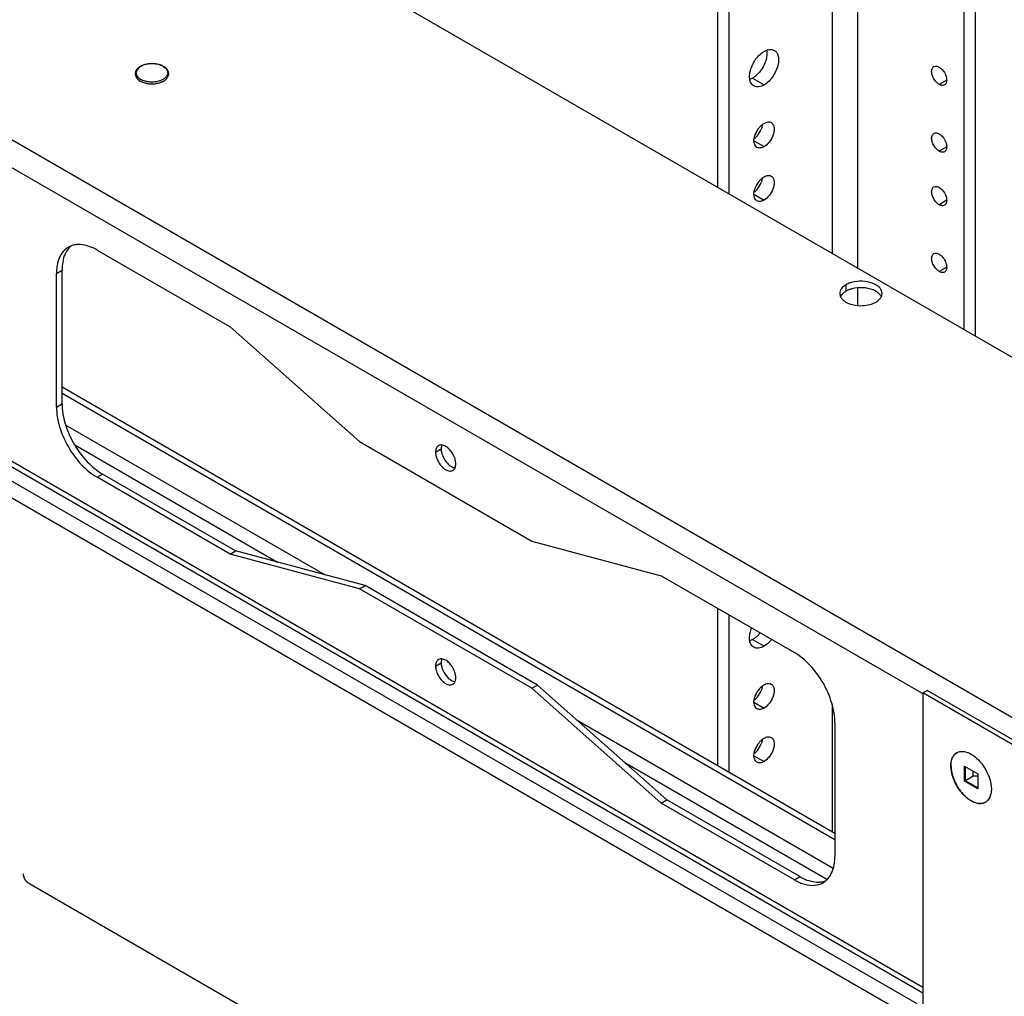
# Model space of a CAD drawing. Header units: inches. Extents: x 3 to 177, y 3 to 114.
# Tile 61 of 95: x 151.47 to 156.48, y 88 to 92.97. Entities that reach past the tile are written whole.
import ezdxf

# ---------------------------------------------------------------- set-up
doc = ezdxf.new("R2010")
doc.units = ezdxf.units.IN
doc.header["$LTSCALE"] = 9.973333
doc.header["$MEASUREMENT"] = 0
doc.layers.get('0').update_dxf_attribs({"linetype": 'CONTINUOUS'})
doc.layers.add('03_ALL_AXES', color=7, linetype='CONTINUOUS')
doc.layers.add('08_ALL_COSMETICS', color=7, linetype='CONTINUOUS')

msp = doc.modelspace()

# ---------------------------------------------------------------- linework, layer by layer
at = {"color": 7, "linetype": 'Continuous'}
for p, q in [((155.0221, 92.1159), (155.0221, 98.8192)), ((155.081, 92.0818), (155.081, 98.7851)), ((155.6061, 91.7786), (155.6061, 98.482)), ((155.7344, 91.7046), (155.7344, 98.4079)), ((156.2741, 98.0963), (156.2741, 91.393)), ((156.333, 98.0623), (156.333, 91.359)), ((156.5962, 89.3724), (146.3949, 95.262)), ((156.0642, 89.5391), (146.7688, 94.9057)), ((146.7928, 93.3993), (156.0663, 88.0453)), ((146.8106, 93.3599), (156.0663, 88.0163)), ((147.2154, 93.0535), (156.0349, 87.9616)), ((147.1786, 92.9898), (155.9779, 87.9097)), ((155.7344, 91.5154), (155.7344, 91.6042)), ((151.6841, 91.1006), (155.6185, 88.8292)), ((151.6841, 91.068), (155.6185, 88.7965)), ((151.7039, 90.9058), (153.0245, 90.1433)), ((151.7488, 90.8047), (152.7817, 90.2084)), ((155.0221, 89.1735), (155.0221, 89.9729)), ((155.081, 89.1395), (155.081, 89.9388)), ((156.0663, 89.5428), (156.0885, 89.5556)), ((156.0663, 89.5428), (156.0663, 87.9435)), ((156.525, 89.278), (156.0663, 89.5428)), ((156.5471, 89.2908), (156.0885, 89.5556)), ((155.6061, 88.8363), (155.6061, 89.4737)), ((154.3063, 89.4033), (155.6104, 88.6504)), ((154.5491, 89.188), (155.5772, 88.5944)), ((156.2782, 89.0925), (156.2782, 89.1703)), ((156.2782, 89.1703), (156.3456, 89.1314)), ((156.2829, 89.0952), (156.2829, 89.1676)), ((156.3226, 89.1181), (156.2829, 89.0952)), ((156.3226, 89.1181), (156.3226, 89.1447)), ((156.3456, 89.1186), (156.3226, 89.1181)), ((156.3456, 89.1314), (156.3456, 89.0536)), ((156.2829, 89.0952), (156.2782, 89.0925)), ((156.3456, 89.0536), (156.2782, 89.0925)), ((156.3456, 89.059), (156.2829, 89.0952))]:
    msp.add_line(p, q, dxfattribs=at)
for centre, radius, start, end in [((156.2636, 89.1957), 0.049, 120.0102, 131.0964), ((156.3602, 89.0282), 0.049, 300.0102, 311.0964), ((156.3589, 89.0297), 0.051, 311.1129, 316.2764)]:
    msp.add_arc(centre, radius, start, end, dxfattribs=at)
for points, knots in [([(156.2115, 89.1435), (156.2084, 89.1608), (156.2066, 89.1929), (156.221, 89.2236), (156.2314, 89.2326)], [0, 0, 0, 0, 0.561658, 1, 1, 1, 1]), ([(156.2672, 89.2449), (156.2708, 89.2448), (156.2865, 89.2432), (156.3014, 89.237), (156.3119, 89.2309)], [0, 0, 0, 0, 0.228297, 1, 1, 1, 1]), ([(156.3119, 89.2309), (156.3158, 89.2286), (156.3322, 89.218), (156.3467, 89.2045), (156.3566, 89.1933)], [0, 0, 0, 0, 0.233029, 1, 1, 1, 1]), ([(156.3566, 89.1933), (156.3601, 89.1893), (156.3738, 89.1727), (156.3852, 89.1542), (156.3924, 89.1396)], [0, 0, 0, 0, 0.24633, 1, 1, 1, 1]), ([(156.2314, 89.0843), (156.229, 89.0891), (156.2204, 89.1081), (156.2142, 89.1283), (156.2115, 89.1435)], [0, 0, 0, 0, 0.258629, 1, 1, 1, 1]), ([(156.3924, 89.1396), (156.3948, 89.1348), (156.4034, 89.1158), (156.4096, 89.0957), (156.4123, 89.0805)], [0, 0, 0, 0, 0.258629, 1, 1, 1, 1]), ([(156.3119, 88.993), (156.295, 89.0028), (156.2637, 89.0304), (156.2409, 89.065), (156.2314, 89.0843)], [0, 0, 0, 0, 0.474929, 1, 1, 1, 1]), ([(156.4123, 89.0805), (156.4128, 89.0779), (156.4143, 89.0682), (156.415, 89.0584), (156.4149, 89.0511)], [0, 0, 0, 0, 0.259708, 1, 1, 1, 1]), ([(156.4149, 89.0511), (156.4148, 89.0454), (156.4135, 89.0254), (156.4057, 89.0049), (156.3958, 88.9945)], [0, 0, 0, 0, 0.285233, 1, 1, 1, 1]), ([(156.3566, 88.979), (156.3544, 88.9791), (156.3449, 88.9798), (156.3356, 88.9823), (156.3288, 88.9849)], [0, 0, 0, 0, 0.235739, 1, 1, 1, 1]), ([(156.3847, 88.9858), (156.3827, 88.9846), (156.3739, 88.9804), (156.364, 88.9788), (156.3566, 88.979)], [0, 0, 0, 0, 0.242839, 1, 1, 1, 1])]:
    msp.add_open_spline(points, degree=3, knots=knots, dxfattribs=at)
for points in [[(156.2391, 89.2381), (156.2426, 89.2401), (156.2463, 89.2417), (156.2502, 89.2428)], [(156.2502, 89.2428), (156.2557, 89.2444), (156.2615, 89.2451), (156.2672, 89.2449)], [(156.3288, 88.9849), (156.323, 88.9871), (156.3173, 88.9899), (156.3119, 88.993)]]:
    msp.add_open_spline(points, degree=3, dxfattribs=at)
at = {"layer": '03_ALL_AXES', "color": 7, "linetype": 'Continuous'}
for p, q in [((157.6806, 90.581), (148.4882, 95.8881)), ((152.0738, 92.6738), (152.0774, 92.6709)), ((152.0768, 92.6609), (152.0825, 92.6573)), ((152.0795, 92.6693), (152.085, 92.6657)), ((152.2068, 92.6609), (152.2069, 92.6609)), ((152.2069, 92.6609), (152.2119, 92.6648)), ((155.1988, 92.6717), (155.2578, 92.6377)), ((156.1874, 92.6624), (156.1492, 92.6404)), ((155.2064, 92.353), (155.2578, 92.3233)), ((156.1874, 92.3222), (156.1492, 92.3002)), ((155.2064, 92.0808), (155.2578, 92.0511)), ((156.1874, 92.0501), (156.1492, 92.028)), ((151.8623, 91.7971), (152.5397, 91.406)), ((151.6558, 91.6779), (151.6841, 91.6942)), ((151.6558, 90.998), (151.6558, 91.6779)), ((151.6841, 91.0143), (151.6841, 91.6942)), ((156.1874, 91.7098), (156.1492, 91.6878)), ((155.6746, 91.6199), (155.6746, 91.5873)), ((152.5397, 91.406), (153.1983, 90.822)), ((151.6558, 90.998), (151.6841, 91.0143)), ((153.1983, 90.822), (154.076, 90.3153)), ((153.5858, 90.7681), (153.614, 90.7844)), ((151.8623, 90.6404), (151.8906, 90.6567)), ((152.5397, 90.2493), (151.8623, 90.6404)), ((152.568, 90.2656), (151.8906, 90.6567)), ((154.076, 90.3153), (154.7346, 90.1388)), ((152.5397, 90.2493), (152.568, 90.2656)), ((153.1983, 90.0728), (152.5397, 90.2493)), ((153.2265, 90.0892), (152.568, 90.2656)), ((154.7346, 90.1388), (155.412, 89.7477)), ((153.1983, 90.0728), (153.2265, 90.0892)), ((154.076, 89.5661), (153.1983, 90.0728)), ((154.1043, 89.5824), (153.2265, 90.0892)), ((155.1988, 89.8139), (155.2578, 89.7799)), ((153.5858, 89.6794), (153.614, 89.6957)), ((154.076, 89.5661), (154.1043, 89.5824)), ((154.7629, 88.9984), (154.1043, 89.5824)), ((154.7346, 88.9821), (154.076, 89.5661)), ((155.2064, 89.4952), (155.2578, 89.4656)), ((155.6185, 89.3901), (155.6185, 88.7102)), ((155.2064, 89.2231), (155.2578, 89.1934)), ((154.7346, 88.9821), (154.7629, 88.9984)), ((155.412, 88.591), (154.7346, 88.9821)), ((155.4403, 88.6074), (154.7629, 88.9984)), ((155.412, 88.591), (155.4403, 88.6074))]:
    msp.add_line(p, q, dxfattribs=at)
for centre, radius, start, end in [((152.1147, 92.7148), 0.0659, 231.3179, 234.5317), ((152.1169, 92.7179), 0.0697, 234.4968, 234.8237), ((152.1145, 92.7186), 0.0605, 232.1525, 232.5188), ((152.1156, 92.7202), 0.0624, 232.5239, 234.6247), ((152.1316, 92.7452), 0.1007, 247.0417, 249.2106), ((152.1418, 92.7915), 0.1394, 269.3469, 270.6536), ((152.154, 92.7406), 0.0958, 293.6141, 294.1955), ((152.1678, 92.7205), 0.0629, 305.3804, 307.1995), ((152.1693, 92.7185), 0.0603, 307.2054, 308.1711), ((152.1662, 92.7186), 0.0706, 304.5375, 305.0885), ((152.1725, 92.7145), 0.0552, 308.103, 312.5537), ((155.3282, 92.342), 0.1232, 141.2221, 158.7782), ((155.1385, 92.4493), 0.1104, 314.204, 321.2051), ((155.1285, 92.4573), 0.1232, 321.2221, 338.7782), ((155.1468, 92.4408), 0.0986, 309.5335, 314.1947), ((155.3282, 92.0698), 0.1232, 141.2221, 158.7782), ((155.1285, 92.1851), 0.1232, 321.2221, 338.7782), ((155.1468, 92.1686), 0.0986, 309.5335, 314.1947), ((155.1385, 92.1771), 0.1104, 314.204, 321.2051), ((151.7654, 91.7264), 0.0983, 110.3213, 119.961), ((151.9097, 91.6782), 0.2538, 175.4243, 180.0699), ((155.6791, 91.576), 0.0361, 171.4042, 180.0281), ((155.8222, 91.576), 0.0361, 351.4042, 0.0281), ((153.613, 90.7802), 0.0244, 120.0049, 129.3024), ((152.0329, 90.903), 0.2845, 237.449, 239.9821), ((155.1078, 89.9494), 0.1641, 318.5653, 321.9358), ((153.613, 89.6916), 0.0244, 120.0049, 129.3024), ((155.3282, 89.4843), 0.1232, 141.2221, 158.7782), ((155.1385, 89.5915), 0.1104, 314.204, 321.2051), ((155.1285, 89.5995), 0.1232, 321.2221, 338.7782), ((155.1468, 89.5831), 0.0986, 309.5335, 314.1947), ((155.3282, 89.2121), 0.1232, 141.2221, 158.7782), ((155.1285, 89.3274), 0.1232, 321.2221, 338.7782), ((155.1468, 89.3109), 0.0986, 309.5335, 314.1947), ((155.1385, 89.3193), 0.1104, 314.204, 321.2051), ((155.5416, 88.8154), 0.2591, 239.978, 244.5291), ((155.5088, 88.6617), 0.0983, 300.0387, 309.6778)]:
    msp.add_arc(centre, radius, start, end, dxfattribs=at)
for points, knots in [([(155.2001, 92.7427), (155.2052, 92.7531), (155.2134, 92.7663), (155.2232, 92.7783), (155.2258, 92.7811)], [0, 0, 0, 0, 0.75367, 1, 1, 1, 1]), ([(155.2258, 92.7811), (155.2282, 92.7839), (155.2378, 92.794), (155.2489, 92.8029), (155.2578, 92.808)], [0, 0, 0, 0, 0.265662, 1, 1, 1, 1]), ([(155.2708, 92.7794), (155.2701, 92.7759), (155.2669, 92.7613), (155.2615, 92.7472), (155.2565, 92.7371)], [0, 0, 0, 0, 0.239985, 1, 1, 1, 1]), ([(155.2716, 92.8128), (155.272, 92.8102), (155.2732, 92.7991), (155.2723, 92.7879), (155.2708, 92.7794)], [0, 0, 0, 0, 0.232633, 1, 1, 1, 1]), ([(155.2711, 92.8143), (155.2727, 92.8149), (155.2787, 92.8169), (155.2851, 92.818), (155.2898, 92.8181)], [0, 0, 0, 0, 0.264553, 1, 1, 1, 1]), ([(155.2898, 92.8181), (155.2916, 92.8181), (155.2986, 92.8179), (155.3055, 92.8158), (155.3099, 92.8132)], [0, 0, 0, 0, 0.262582, 1, 1, 1, 1]), ([(155.3099, 92.8132), (155.3144, 92.8106), (155.3226, 92.8029), (155.3298, 92.7867), (155.3323, 92.7669), (155.331, 92.7528), (155.3297, 92.7454)], [0, 0, 0, 0, 0.206058, 0.435043, 0.699368, 1, 1, 1, 1]), ([(152.2011, 92.7316), (152.1956, 92.7347), (152.1834, 92.74), (152.1635, 92.7447), (152.1422, 92.7463), (152.1209, 92.7448), (152.1009, 92.7402), (152.0859, 92.7338), (152.0757, 92.7273), (152.0693, 92.722), (152.064, 92.7161), (152.0613, 92.7117), (152.0602, 92.7095)], [0, 0, 0, 0, 0.122772, 0.255937, 0.394889, 0.533941, 0.667394, 0.790575, 0.847514, 0.901207, 0.951879, 1, 1, 1, 1]), ([(152.1986, 92.7313), (152.195, 92.7334), (152.1872, 92.7371), (152.1745, 92.7412), (152.1607, 92.7439), (152.1463, 92.7451), (152.1318, 92.7448), (152.1176, 92.743), (152.1041, 92.7398), (152.0919, 92.7352), (152.0813, 92.7294), (152.0727, 92.7226), (152.0662, 92.7149), (152.0623, 92.7066), (152.061, 92.6978), (152.0627, 92.6891), (152.067, 92.6809), (152.0714, 92.6761), (152.0738, 92.6738)], [0, 0, 0, 0, 0.066158, 0.137294, 0.212125, 0.289164, 0.366729, 0.443114, 0.516689, 0.586029, 0.650049, 0.708169, 0.760523, 0.80818, 0.853245, 0.898537, 0.946801, 1, 1, 1, 1]), ([(152.1986, 92.7313), (152.2017, 92.7295), (152.206, 92.7266), (152.211, 92.7222), (152.2152, 92.7177), (152.2193, 92.7117), (152.222, 92.7039), (152.2224, 92.6958), (152.2204, 92.6879), (152.2162, 92.6803), (152.2121, 92.6759), (152.2099, 92.6738)], [0, 0, 0, 0, 0.149634, 0.219487, 0.285991, 0.409802, 0.524503, 0.635155, 0.747859, 0.868186, 1, 1, 1, 1]), ([(152.2227, 92.7111), (152.2204, 92.7152), (152.2139, 92.7231), (152.2057, 92.7289), (152.2011, 92.7316)], [0, 0, 0, 0, 0.473386, 1, 1, 1, 1]), ([(155.1858, 92.7003), (155.1865, 92.7038), (155.1897, 92.7184), (155.1951, 92.7325), (155.2001, 92.7427)], [0, 0, 0, 0, 0.239985, 1, 1, 1, 1]), ([(155.2565, 92.7371), (155.2514, 92.7266), (155.2432, 92.7134), (155.2334, 92.7015), (155.2309, 92.6986)], [0, 0, 0, 0, 0.75367, 1, 1, 1, 1]), ([(155.3297, 92.7454), (155.3257, 92.7232), (155.3077, 92.6817), (155.2764, 92.6484), (155.2578, 92.6377)], [0, 0, 0, 0, 0.512472, 1, 1, 1, 1]), ([(156.1301, 92.6573), (156.125, 92.6637), (156.1167, 92.6775), (156.1104, 92.699), (156.1109, 92.7185), (156.1179, 92.7288), (156.1222, 92.7312)], [0, 0, 0, 0, 0.300903, 0.584207, 0.817574, 1, 1, 1, 1]), ([(156.1222, 92.7312), (156.1258, 92.7334), (156.1358, 92.7348), (156.1447, 92.7311), (156.1492, 92.7286)], [0, 0, 0, 0, 0.45002, 1, 1, 1, 1]), ([(156.1492, 92.7286), (156.1566, 92.7243), (156.1699, 92.7118), (156.1831, 92.6887), (156.189, 92.6647), (156.186, 92.6487), (156.1823, 92.6433)], [0, 0, 0, 0, 0.258394, 0.541451, 0.799846, 1, 1, 1, 1]), ([(152.0602, 92.7095), (152.0589, 92.707), (152.057, 92.7018), (152.0562, 92.6936), (152.0575, 92.6854), (152.0596, 92.6802), (152.061, 92.6778)], [0, 0, 0, 0, 0.252231, 0.498651, 0.745755, 1, 1, 1, 1]), ([(152.061, 92.6778), (152.0614, 92.6771), (152.0629, 92.6745), (152.0648, 92.6721), (152.0663, 92.6703)], [0, 0, 0, 0, 0.244631, 1, 1, 1, 1]), ([(152.2187, 92.6718), (152.2191, 92.6724), (152.221, 92.6748), (152.2225, 92.6774), (152.2235, 92.6794)], [0, 0, 0, 0, 0.255658, 1, 1, 1, 1]), ([(152.2235, 92.6794), (152.2247, 92.6818), (152.2267, 92.687), (152.2275, 92.6953), (152.2262, 92.7035), (152.224, 92.7086), (152.2227, 92.7111)], [0, 0, 0, 0, 0.252231, 0.498651, 0.745755, 1, 1, 1, 1]), ([(155.185, 92.6669), (155.1846, 92.6695), (155.1834, 92.6806), (155.1843, 92.6919), (155.1858, 92.7003)], [0, 0, 0, 0, 0.232633, 1, 1, 1, 1]), ([(155.217, 92.6849), (155.2156, 92.6836), (155.2098, 92.6788), (155.2036, 92.6745), (155.1988, 92.6717)], [0, 0, 0, 0, 0.260856, 1, 1, 1, 1]), ([(152.0663, 92.6703), (152.0668, 92.6697), (152.0691, 92.6672), (152.0716, 92.665), (152.0735, 92.6634)], [0, 0, 0, 0, 0.243436, 1, 1, 1, 1]), ([(152.0825, 92.6573), (152.0833, 92.6569), (152.0865, 92.6551), (152.0898, 92.6535), (152.0924, 92.6524)], [0, 0, 0, 0, 0.244065, 1, 1, 1, 1]), ([(152.1153, 92.6547), (152.1098, 92.6558), (152.0994, 92.6587), (152.0895, 92.6631), (152.085, 92.6657)], [0, 0, 0, 0, 0.520721, 1, 1, 1, 1]), ([(152.0959, 92.651), (152.0976, 92.6504), (152.1045, 92.648), (152.1116, 92.6462), (152.117, 92.6452)], [0, 0, 0, 0, 0.242812, 1, 1, 1, 1]), ([(152.1402, 92.6521), (152.1381, 92.6522), (152.1298, 92.6524), (152.1214, 92.6535), (152.1153, 92.6547)], [0, 0, 0, 0, 0.253151, 1, 1, 1, 1]), ([(152.117, 92.6452), (152.1234, 92.6441), (152.1365, 92.6427), (152.1561, 92.6433), (152.1749, 92.6465), (152.1868, 92.6504), (152.1923, 92.6529)], [0, 0, 0, 0, 0.255018, 0.51247, 0.763447, 1, 1, 1, 1]), ([(152.1846, 92.6592), (152.1782, 92.6569), (152.1646, 92.6534), (152.1506, 92.6522), (152.1434, 92.6521)], [0, 0, 0, 0, 0.486923, 1, 1, 1, 1]), ([(152.1976, 92.6651), (152.1966, 92.6645), (152.1924, 92.6623), (152.188, 92.6605), (152.1846, 92.6592)], [0, 0, 0, 0, 0.241631, 1, 1, 1, 1]), ([(152.1932, 92.6533), (152.1944, 92.6538), (152.1989, 92.6559), (152.2032, 92.6584), (152.2062, 92.6605)], [0, 0, 0, 0, 0.258455, 1, 1, 1, 1]), ([(152.2042, 92.6693), (152.2037, 92.6689), (152.2015, 92.6674), (152.1993, 92.6661), (152.1976, 92.6651)], [0, 0, 0, 0, 0.244105, 1, 1, 1, 1]), ([(152.2119, 92.6648), (152.2125, 92.6654), (152.2149, 92.6676), (152.2172, 92.67), (152.2187, 92.6718)], [0, 0, 0, 0, 0.256775, 1, 1, 1, 1]), ([(155.2056, 92.6325), (155.2001, 92.6357), (155.1902, 92.6462), (155.1861, 92.6597), (155.185, 92.6669)], [0, 0, 0, 0, 0.463491, 1, 1, 1, 1]), ([(155.2578, 92.6377), (155.2491, 92.6327), (155.2319, 92.6255), (155.2126, 92.6284), (155.2056, 92.6325)], [0, 0, 0, 0, 0.550513, 1, 1, 1, 1]), ([(156.1492, 92.6404), (156.1475, 92.6414), (156.1404, 92.6461), (156.1342, 92.6522), (156.1301, 92.6573)], [0, 0, 0, 0, 0.231048, 1, 1, 1, 1]), ([(156.1683, 92.6353), (156.1668, 92.6351), (156.1601, 92.6353), (156.1537, 92.6378), (156.1492, 92.6404)], [0, 0, 0, 0, 0.225557, 1, 1, 1, 1]), ([(155.2321, 92.4192), (155.2332, 92.4206), (155.2379, 92.4261), (155.243, 92.4311), (155.2471, 92.4345)], [0, 0, 0, 0, 0.25786, 1, 1, 1, 1]), ([(155.2491, 92.4334), (155.2488, 92.4317), (155.2474, 92.4246), (155.2453, 92.4178), (155.2433, 92.4127)], [0, 0, 0, 0, 0.241662, 1, 1, 1, 1]), ([(155.2578, 92.442), (155.2599, 92.4432), (155.2679, 92.4472), (155.277, 92.4494), (155.2835, 92.4489)], [0, 0, 0, 0, 0.277752, 1, 1, 1, 1]), ([(155.2941, 92.4456), (155.2981, 92.4432), (155.3054, 92.4353), (155.3098, 92.4188), (155.3088, 92.3992), (155.305, 92.3856), (155.3023, 92.3787)], [0, 0, 0, 0, 0.193682, 0.420709, 0.692081, 1, 1, 1, 1]), ([(155.2075, 92.3659), (155.2078, 92.3676), (155.2092, 92.3747), (155.2113, 92.3816), (155.2133, 92.3866)], [0, 0, 0, 0, 0.241662, 1, 1, 1, 1]), ([(155.3023, 92.3787), (155.2977, 92.367), (155.2856, 92.3459), (155.2677, 92.329), (155.2578, 92.3233)], [0, 0, 0, 0, 0.522775, 1, 1, 1, 1]), ([(156.1301, 92.3171), (156.125, 92.3235), (156.1167, 92.3373), (156.1104, 92.3588), (156.1109, 92.3783), (156.1179, 92.3886), (156.1222, 92.391)], [0, 0, 0, 0, 0.300903, 0.584207, 0.817574, 1, 1, 1, 1]), ([(156.1222, 92.391), (156.1258, 92.3931), (156.1358, 92.3946), (156.1447, 92.3909), (156.1492, 92.3884)], [0, 0, 0, 0, 0.45002, 1, 1, 1, 1]), ([(156.1492, 92.3884), (156.1566, 92.3841), (156.1699, 92.3716), (156.1831, 92.3484), (156.189, 92.3245), (156.186, 92.3085), (156.1823, 92.3031)], [0, 0, 0, 0, 0.258394, 0.541451, 0.799846, 1, 1, 1, 1]), ([(155.2214, 92.3197), (155.2151, 92.3234), (155.2052, 92.3392), (155.2059, 92.3565), (155.2075, 92.3659)], [0, 0, 0, 0, 0.433079, 1, 1, 1, 1]), ([(155.2578, 92.3233), (155.2518, 92.3198), (155.2398, 92.3149), (155.2263, 92.3169), (155.2214, 92.3197)], [0, 0, 0, 0, 0.549981, 1, 1, 1, 1]), ([(156.1492, 92.3002), (156.1475, 92.3012), (156.1404, 92.3059), (156.1342, 92.312), (156.1301, 92.3171)], [0, 0, 0, 0, 0.231048, 1, 1, 1, 1]), ([(156.1683, 92.2951), (156.1668, 92.2949), (156.1601, 92.2951), (156.1537, 92.2976), (156.1492, 92.3002)], [0, 0, 0, 0, 0.225557, 1, 1, 1, 1]), ([(155.2578, 92.1698), (155.2599, 92.1711), (155.2679, 92.1751), (155.277, 92.1773), (155.2835, 92.1767)], [0, 0, 0, 0, 0.277752, 1, 1, 1, 1]), ([(155.2941, 92.1734), (155.2981, 92.1711), (155.3054, 92.1632), (155.3098, 92.1466), (155.3088, 92.127), (155.305, 92.1134), (155.3023, 92.1065)], [0, 0, 0, 0, 0.193682, 0.420709, 0.692081, 1, 1, 1, 1]), ([(155.2321, 92.147), (155.2332, 92.1485), (155.2379, 92.1539), (155.243, 92.159), (155.2471, 92.1623)], [0, 0, 0, 0, 0.25786, 1, 1, 1, 1]), ([(155.2491, 92.1612), (155.2488, 92.1595), (155.2474, 92.1525), (155.2453, 92.1456), (155.2433, 92.1405)], [0, 0, 0, 0, 0.241662, 1, 1, 1, 1]), ([(155.2214, 92.0475), (155.2151, 92.0512), (155.2052, 92.067), (155.2059, 92.0844), (155.2075, 92.0938)], [0, 0, 0, 0, 0.433079, 1, 1, 1, 1]), ([(155.2075, 92.0938), (155.2078, 92.0955), (155.2092, 92.1025), (155.2113, 92.1094), (155.2133, 92.1145)], [0, 0, 0, 0, 0.241662, 1, 1, 1, 1]), ([(155.3023, 92.1065), (155.2977, 92.0948), (155.2856, 92.0737), (155.2677, 92.0569), (155.2578, 92.0511)], [0, 0, 0, 0, 0.522775, 1, 1, 1, 1]), ([(156.1301, 92.0449), (156.125, 92.0513), (156.1167, 92.0651), (156.1104, 92.0867), (156.1109, 92.1062), (156.1179, 92.1164), (156.1222, 92.1189)], [0, 0, 0, 0, 0.300903, 0.584207, 0.817574, 1, 1, 1, 1]), ([(156.1222, 92.1189), (156.1258, 92.121), (156.1358, 92.1225), (156.1447, 92.1188), (156.1492, 92.1162)], [0, 0, 0, 0, 0.45002, 1, 1, 1, 1]), ([(156.1492, 92.1162), (156.1566, 92.1119), (156.1699, 92.0994), (156.1831, 92.0763), (156.189, 92.0523), (156.186, 92.0364), (156.1823, 92.031)], [0, 0, 0, 0, 0.258394, 0.541451, 0.799846, 1, 1, 1, 1]), ([(155.2578, 92.0511), (155.2518, 92.0477), (155.2398, 92.0427), (155.2263, 92.0447), (155.2214, 92.0475)], [0, 0, 0, 0, 0.549981, 1, 1, 1, 1]), ([(156.1492, 92.028), (156.1475, 92.029), (156.1404, 92.0337), (156.1342, 92.0398), (156.1301, 92.0449)], [0, 0, 0, 0, 0.231048, 1, 1, 1, 1]), ([(156.1683, 92.0229), (156.1668, 92.0228), (156.1601, 92.0229), (156.1537, 92.0254), (156.1492, 92.028)], [0, 0, 0, 0, 0.225557, 1, 1, 1, 1]), ([(151.7591, 91.8248), (151.7566, 91.8245), (151.7472, 91.8234), (151.7379, 91.821), (151.7313, 91.8186)], [0, 0, 0, 0, 0.255644, 1, 1, 1, 1]), ([(151.8623, 91.7971), (151.8536, 91.8021), (151.8217, 91.8183), (151.7848, 91.8271), (151.7591, 91.8248)], [0, 0, 0, 0, 0.27959, 1, 1, 1, 1]), ([(151.7163, 91.8116), (151.7034, 91.8041), (151.6797, 91.7815), (151.6672, 91.7517), (151.6629, 91.7355)], [0, 0, 0, 0, 0.472107, 1, 1, 1, 1]), ([(151.7118, 91.7975), (151.7071, 91.7909), (151.6895, 91.7593), (151.6841, 91.7221), (151.6841, 91.6942)], [0, 0, 0, 0, 0.224498, 1, 1, 1, 1]), ([(151.731, 91.8185), (151.7292, 91.817), (151.7221, 91.8106), (151.7159, 91.8033), (151.7118, 91.7975)], [0, 0, 0, 0, 0.245598, 1, 1, 1, 1]), ([(156.1301, 91.7047), (156.125, 91.7111), (156.1167, 91.7249), (156.1104, 91.7464), (156.1109, 91.766), (156.1179, 91.7762), (156.1222, 91.7787)], [0, 0, 0, 0, 0.300903, 0.584207, 0.817574, 1, 1, 1, 1]), ([(156.1222, 91.7787), (156.1258, 91.7808), (156.1358, 91.7822), (156.1447, 91.7786), (156.1492, 91.776)], [0, 0, 0, 0, 0.45002, 1, 1, 1, 1]), ([(156.1492, 91.776), (156.1566, 91.7717), (156.1699, 91.7592), (156.1831, 91.7361), (156.189, 91.7121), (156.186, 91.6962), (156.1823, 91.6908)], [0, 0, 0, 0, 0.258394, 0.541451, 0.799846, 1, 1, 1, 1]), ([(151.6629, 91.7355), (151.6621, 91.7326), (151.6591, 91.7204), (151.6574, 91.7079), (151.6566, 91.6985)], [0, 0, 0, 0, 0.241013, 1, 1, 1, 1]), ([(156.1492, 91.6878), (156.1475, 91.6888), (156.1404, 91.6935), (156.1342, 91.6996), (156.1301, 91.7047)], [0, 0, 0, 0, 0.231048, 1, 1, 1, 1]), ([(156.1683, 91.6827), (156.1668, 91.6826), (156.1601, 91.6827), (156.1537, 91.6852), (156.1492, 91.6878)], [0, 0, 0, 0, 0.225557, 1, 1, 1, 1]), ([(155.7052, 91.6323), (155.7024, 91.6316), (155.6918, 91.6284), (155.6816, 91.624), (155.6746, 91.6199)], [0, 0, 0, 0, 0.263268, 1, 1, 1, 1]), ([(155.8583, 91.576), (155.8583, 91.5813), (155.8558, 91.5925), (155.8451, 91.6072), (155.8289, 91.6196), (155.8, 91.6331), (155.7574, 91.6404), (155.7222, 91.6369), (155.7052, 91.6323)], [0, 0, 0, 0, 0.087232, 0.184044, 0.295672, 0.422614, 0.708159, 1, 1, 1, 1]), ([(155.643, 91.576), (155.643, 91.5745), (155.6434, 91.5684), (155.6454, 91.5624), (155.6475, 91.5583)], [0, 0, 0, 0, 0.244781, 1, 1, 1, 1]), ([(155.6502, 91.5983), (155.6493, 91.597), (155.6462, 91.5918), (155.6441, 91.5859), (155.6434, 91.5814)], [0, 0, 0, 0, 0.262095, 1, 1, 1, 1]), ([(155.6746, 91.6199), (155.672, 91.6185), (155.6628, 91.6126), (155.6546, 91.6049), (155.6502, 91.5983)], [0, 0, 0, 0, 0.272372, 1, 1, 1, 1]), ([(155.6746, 91.5873), (155.6724, 91.586), (155.6645, 91.5811), (155.6574, 91.5749), (155.6531, 91.5696)], [0, 0, 0, 0, 0.268125, 1, 1, 1, 1]), ([(155.685, 91.5926), (155.6841, 91.5922), (155.6805, 91.5905), (155.6771, 91.5887), (155.6746, 91.5873)], [0, 0, 0, 0, 0.256085, 1, 1, 1, 1]), ([(155.7052, 91.5997), (155.7034, 91.5992), (155.6965, 91.5972), (155.6898, 91.5947), (155.685, 91.5926)], [0, 0, 0, 0, 0.257361, 1, 1, 1, 1]), ([(155.8124, 91.5942), (155.7959, 91.6009), (155.7596, 91.6079), (155.7229, 91.6044), (155.7052, 91.5997)], [0, 0, 0, 0, 0.492405, 1, 1, 1, 1]), ([(155.8389, 91.579), (155.837, 91.5805), (155.8289, 91.5866), (155.8197, 91.5913), (155.8124, 91.5942)], [0, 0, 0, 0, 0.233874, 1, 1, 1, 1]), ([(155.8539, 91.561), (155.8531, 91.5626), (155.8491, 91.5694), (155.8435, 91.5752), (155.8389, 91.579)], [0, 0, 0, 0, 0.234163, 1, 1, 1, 1]), ([(155.6531, 91.5696), (155.6524, 91.5687), (155.6498, 91.5653), (155.6476, 91.5615), (155.6463, 91.5586)], [0, 0, 0, 0, 0.259767, 1, 1, 1, 1]), ([(155.6475, 91.5583), (155.6483, 91.5567), (155.6523, 91.5499), (155.6579, 91.5442), (155.6625, 91.5403)], [0, 0, 0, 0, 0.234163, 1, 1, 1, 1]), ([(155.6625, 91.5403), (155.6643, 91.5388), (155.6725, 91.5327), (155.6817, 91.528), (155.6889, 91.5251)], [0, 0, 0, 0, 0.233874, 1, 1, 1, 1]), ([(155.6889, 91.5251), (155.6998, 91.5207), (155.7234, 91.5146), (155.7599, 91.5128), (155.7953, 91.5181), (155.8173, 91.5265), (155.8268, 91.532)], [0, 0, 0, 0, 0.247189, 0.509886, 0.767303, 1, 1, 1, 1]), ([(155.8268, 91.532), (155.8301, 91.5339), (155.8414, 91.5413), (155.8511, 91.5518), (155.855, 91.5607)], [0, 0, 0, 0, 0.279986, 1, 1, 1, 1]), ([(151.6558, 90.998), (151.6558, 90.9642), (151.6685, 90.8928), (151.7128, 90.7925), (151.7775, 90.704), (151.833, 90.6573), (151.8623, 90.6404)], [0, 0, 0, 0, 0.237238, 0.500001, 0.762763, 1, 1, 1, 1]), ([(151.6841, 91.0143), (151.6841, 90.9817), (151.6959, 90.9128), (151.7376, 90.8154), (151.799, 90.7282), (151.8518, 90.6812), (151.8798, 90.6633)], [0, 0, 0, 0, 0.235728, 0.496776, 0.759559, 1, 1, 1, 1]), ([(153.5976, 90.7991), (153.5936, 90.7958), (153.5872, 90.7858), (153.5858, 90.7743), (153.5858, 90.7681)], [0, 0, 0, 0, 0.453153, 1, 1, 1, 1]), ([(153.6159, 90.799), (153.6156, 90.7979), (153.6145, 90.7931), (153.614, 90.7881), (153.614, 90.7844)], [0, 0, 0, 0, 0.23717, 1, 1, 1, 1]), ([(153.614, 90.7844), (153.614, 90.7824), (153.6144, 90.774), (153.6161, 90.7656), (153.618, 90.7594)], [0, 0, 0, 0, 0.234679, 1, 1, 1, 1]), ([(153.6568, 90.7819), (153.651, 90.788), (153.6392, 90.798), (153.6244, 90.8039), (153.6175, 90.8046)], [0, 0, 0, 0, 0.548281, 1, 1, 1, 1]), ([(153.6846, 90.7337), (153.6833, 90.7381), (153.6769, 90.7556), (153.6664, 90.7717), (153.6568, 90.7819)], [0, 0, 0, 0, 0.24772, 1, 1, 1, 1]), ([(153.5858, 90.7681), (153.5858, 90.7661), (153.5861, 90.7576), (153.5878, 90.7493), (153.5897, 90.7431)], [0, 0, 0, 0, 0.234679, 1, 1, 1, 1]), ([(153.5897, 90.7431), (153.593, 90.7319), (153.603, 90.7108), (153.6216, 90.6892), (153.6389, 90.6775), (153.6513, 90.6726), (153.6632, 90.6715), (153.6705, 90.6737), (153.6735, 90.6755)], [0, 0, 0, 0, 0.293974, 0.578675, 0.704877, 0.815953, 0.912585, 1, 1, 1, 1]), ([(153.618, 90.7594), (153.6193, 90.755), (153.6257, 90.7375), (153.6361, 90.7214), (153.6458, 90.7113)], [0, 0, 0, 0, 0.24772, 1, 1, 1, 1]), ([(153.6885, 90.7087), (153.6885, 90.7107), (153.6882, 90.7192), (153.6865, 90.7275), (153.6846, 90.7337)], [0, 0, 0, 0, 0.234679, 1, 1, 1, 1]), ([(153.6458, 90.7113), (153.6516, 90.7051), (153.6634, 90.6951), (153.6782, 90.6892), (153.6851, 90.6886)], [0, 0, 0, 0, 0.548281, 1, 1, 1, 1]), ([(153.6735, 90.6755), (153.6747, 90.6762), (153.6795, 90.6795), (153.683, 90.6846), (153.6848, 90.6886)], [0, 0, 0, 0, 0.240243, 1, 1, 1, 1]), ([(153.6867, 90.6941), (153.687, 90.6952), (153.6881, 90.7), (153.6885, 90.705), (153.6885, 90.7087)], [0, 0, 0, 0, 0.23717, 1, 1, 1, 1]), ([(155.1858, 89.8425), (155.1863, 89.845), (155.1884, 89.8553), (155.1917, 89.8653), (155.1946, 89.8726)], [0, 0, 0, 0, 0.241723, 1, 1, 1, 1]), ([(155.185, 89.8092), (155.1846, 89.8117), (155.1834, 89.8229), (155.1843, 89.8341), (155.1858, 89.8425)], [0, 0, 0, 0, 0.232633, 1, 1, 1, 1]), ([(155.217, 89.8271), (155.2156, 89.8258), (155.2098, 89.821), (155.2036, 89.8167), (155.1988, 89.8139)], [0, 0, 0, 0, 0.260856, 1, 1, 1, 1]), ([(155.2056, 89.7747), (155.2001, 89.7779), (155.1902, 89.7884), (155.1861, 89.8019), (155.185, 89.8092)], [0, 0, 0, 0, 0.463491, 1, 1, 1, 1]), ([(155.2578, 89.7799), (155.2491, 89.7749), (155.2319, 89.7678), (155.2126, 89.7707), (155.2056, 89.7747)], [0, 0, 0, 0, 0.550513, 1, 1, 1, 1]), ([(155.2959, 89.8142), (155.2931, 89.8106), (155.282, 89.7976), (155.2687, 89.7862), (155.2578, 89.7799)], [0, 0, 0, 0, 0.266853, 1, 1, 1, 1]), ([(155.6185, 89.3901), (155.6185, 89.424), (155.6058, 89.4953), (155.5615, 89.5957), (155.4968, 89.6841), (155.4413, 89.7308), (155.412, 89.7477)], [0, 0, 0, 0, 0.237238, 0.500001, 0.762763, 1, 1, 1, 1]), ([(153.5976, 89.7104), (153.5936, 89.7072), (153.5872, 89.6971), (153.5858, 89.6856), (153.5858, 89.6794)], [0, 0, 0, 0, 0.453153, 1, 1, 1, 1]), ([(153.5858, 89.6794), (153.5858, 89.6774), (153.5861, 89.669), (153.5878, 89.6606), (153.5897, 89.6544)], [0, 0, 0, 0, 0.234679, 1, 1, 1, 1]), ([(153.6159, 89.7104), (153.6156, 89.7092), (153.6145, 89.7044), (153.614, 89.6995), (153.614, 89.6957)], [0, 0, 0, 0, 0.23717, 1, 1, 1, 1]), ([(153.614, 89.6957), (153.614, 89.6937), (153.6144, 89.6853), (153.6161, 89.677), (153.618, 89.6708)], [0, 0, 0, 0, 0.234679, 1, 1, 1, 1]), ([(153.6568, 89.6932), (153.651, 89.6993), (153.6392, 89.7093), (153.6244, 89.7152), (153.6175, 89.7159)], [0, 0, 0, 0, 0.548281, 1, 1, 1, 1]), ([(153.618, 89.6708), (153.6193, 89.6663), (153.6257, 89.6488), (153.6361, 89.6328), (153.6458, 89.6226)], [0, 0, 0, 0, 0.24772, 1, 1, 1, 1]), ([(153.6846, 89.645), (153.6833, 89.6495), (153.6769, 89.6669), (153.6664, 89.683), (153.6568, 89.6932)], [0, 0, 0, 0, 0.24772, 1, 1, 1, 1]), ([(153.5897, 89.6544), (153.593, 89.6432), (153.603, 89.6222), (153.6216, 89.6006), (153.6389, 89.5888), (153.6513, 89.5839), (153.6632, 89.5828), (153.6705, 89.5851), (153.6735, 89.5868)], [0, 0, 0, 0, 0.293974, 0.578675, 0.704877, 0.815953, 0.912585, 1, 1, 1, 1]), ([(153.6458, 89.6226), (153.6516, 89.6165), (153.6634, 89.6064), (153.6782, 89.6006), (153.6851, 89.5999)], [0, 0, 0, 0, 0.548281, 1, 1, 1, 1]), ([(153.6885, 89.6201), (153.6885, 89.622), (153.6882, 89.6305), (153.6865, 89.6388), (153.6846, 89.645)], [0, 0, 0, 0, 0.234679, 1, 1, 1, 1]), ([(153.6867, 89.6054), (153.687, 89.6066), (153.6881, 89.6114), (153.6885, 89.6163), (153.6885, 89.6201)], [0, 0, 0, 0, 0.23717, 1, 1, 1, 1]), ([(153.6735, 89.5868), (153.6747, 89.5875), (153.6795, 89.5909), (153.683, 89.5959), (153.6848, 89.6)], [0, 0, 0, 0, 0.240243, 1, 1, 1, 1]), ([(155.2321, 89.5614), (155.2332, 89.5629), (155.2379, 89.5683), (155.243, 89.5734), (155.2471, 89.5768)], [0, 0, 0, 0, 0.25786, 1, 1, 1, 1]), ([(155.2491, 89.5756), (155.2488, 89.5739), (155.2474, 89.5669), (155.2453, 89.56), (155.2433, 89.5549)], [0, 0, 0, 0, 0.241662, 1, 1, 1, 1]), ([(155.2578, 89.5842), (155.2599, 89.5855), (155.2679, 89.5895), (155.277, 89.5917), (155.2835, 89.5911)], [0, 0, 0, 0, 0.277752, 1, 1, 1, 1]), ([(155.2941, 89.5878), (155.2981, 89.5855), (155.3054, 89.5776), (155.3098, 89.561), (155.3088, 89.5414), (155.305, 89.5278), (155.3023, 89.5209)], [0, 0, 0, 0, 0.193682, 0.420709, 0.692081, 1, 1, 1, 1]), ([(155.2075, 89.5082), (155.2078, 89.5099), (155.2092, 89.5169), (155.2113, 89.5238), (155.2133, 89.5289)], [0, 0, 0, 0, 0.241662, 1, 1, 1, 1]), ([(155.3023, 89.5209), (155.2977, 89.5092), (155.2856, 89.4881), (155.2677, 89.4713), (155.2578, 89.4656)], [0, 0, 0, 0, 0.522775, 1, 1, 1, 1]), ([(155.2214, 89.462), (155.2151, 89.4656), (155.2052, 89.4814), (155.2059, 89.4988), (155.2075, 89.5082)], [0, 0, 0, 0, 0.433079, 1, 1, 1, 1]), ([(155.2578, 89.4656), (155.2518, 89.4621), (155.2398, 89.4571), (155.2263, 89.4591), (155.2214, 89.462)], [0, 0, 0, 0, 0.549981, 1, 1, 1, 1]), ([(155.2578, 89.3121), (155.2599, 89.3133), (155.2679, 89.3173), (155.277, 89.3195), (155.2835, 89.3189)], [0, 0, 0, 0, 0.277752, 1, 1, 1, 1]), ([(155.2321, 89.2893), (155.2332, 89.2907), (155.2379, 89.2962), (155.243, 89.3012), (155.2471, 89.3046)], [0, 0, 0, 0, 0.25786, 1, 1, 1, 1]), ([(155.2491, 89.3035), (155.2488, 89.3017), (155.2474, 89.2947), (155.2453, 89.2878), (155.2433, 89.2828)], [0, 0, 0, 0, 0.241662, 1, 1, 1, 1]), ([(155.2941, 89.3156), (155.2981, 89.3133), (155.3054, 89.3054), (155.3098, 89.2889), (155.3088, 89.2692), (155.305, 89.2557), (155.3023, 89.2487)], [0, 0, 0, 0, 0.193682, 0.420709, 0.692081, 1, 1, 1, 1]), ([(155.2214, 89.1898), (155.2151, 89.1934), (155.2052, 89.2092), (155.2059, 89.2266), (155.2075, 89.236)], [0, 0, 0, 0, 0.433079, 1, 1, 1, 1]), ([(155.2075, 89.236), (155.2078, 89.2377), (155.2092, 89.2447), (155.2113, 89.2516), (155.2133, 89.2567)], [0, 0, 0, 0, 0.241662, 1, 1, 1, 1]), ([(155.3023, 89.2487), (155.2977, 89.2371), (155.2856, 89.216), (155.2677, 89.1991), (155.2578, 89.1934)], [0, 0, 0, 0, 0.522775, 1, 1, 1, 1]), ([(156.2094, 89.1712), (156.2094, 89.1752), (156.2097, 89.1829), (156.2113, 89.1942), (156.2136, 89.2029), (156.216, 89.2094), (156.2187, 89.2154), (156.2227, 89.2222), (156.2285, 89.2293), (156.2352, 89.2352), (156.2403, 89.2381), (156.2429, 89.2394)], [0, 0, 0, 0, 0.14952, 0.290848, 0.42397, 0.487637, 0.549484, 0.668172, 0.781521, 0.891397, 1, 1, 1, 1]), ([(155.2578, 89.1934), (155.2518, 89.1899), (155.2398, 89.185), (155.2263, 89.187), (155.2214, 89.1898)], [0, 0, 0, 0, 0.549981, 1, 1, 1, 1]), ([(156.2094, 89.1712), (156.2094, 89.165), (156.2102, 89.1524), (156.2137, 89.1332), (156.2193, 89.1136), (156.227, 89.0939), (156.2365, 89.0747), (156.2477, 89.0562), (156.2603, 89.039), (156.2696, 89.0284), (156.2744, 89.0234)], [0, 0, 0, 0, 0.111125, 0.229386, 0.353486, 0.481816, 0.612562, 0.743796, 0.873569, 1, 1, 1, 1]), ([(156.2744, 89.0234), (156.278, 89.0198), (156.2851, 89.0129), (156.2963, 89.0037), (156.3078, 88.9958), (156.3156, 88.9914), (156.3196, 88.9895)], [0, 0, 0, 0, 0.266684, 0.523204, 0.768022, 1, 1, 1, 1]), ([(156.3196, 88.9895), (156.3221, 88.9883), (156.3316, 88.984), (156.3418, 88.9811), (156.3494, 88.9801)], [0, 0, 0, 0, 0.266609, 1, 1, 1, 1]), ([(156.3494, 88.9801), (156.3536, 88.9796), (156.362, 88.9793), (156.3722, 88.9811), (156.3797, 88.9839), (156.3849, 88.9865), (156.3897, 88.9898), (156.3927, 88.9924), (156.3941, 88.9937)], [0, 0, 0, 0, 0.26605, 0.516016, 0.637447, 0.757821, 0.878289, 1, 1, 1, 1]), ([(155.5908, 88.607), (155.5954, 88.6136), (155.6131, 88.6452), (155.6185, 88.6823), (155.6185, 88.7102)], [0, 0, 0, 0, 0.224498, 1, 1, 1, 1]), ([(155.4302, 88.5814), (155.4331, 88.58), (155.4446, 88.5749), (155.4565, 88.5707), (155.4654, 88.5683)], [0, 0, 0, 0, 0.25918, 1, 1, 1, 1]), ([(155.4403, 88.6074), (155.449, 88.6023), (155.4809, 88.5861), (155.5177, 88.5774), (155.5435, 88.5797)], [0, 0, 0, 0, 0.27959, 1, 1, 1, 1]), ([(155.4654, 88.5683), (155.4815, 88.564), (155.5136, 88.5599), (155.5451, 88.5691), (155.558, 88.5766)], [0, 0, 0, 0, 0.527891, 1, 1, 1, 1]), ([(155.5435, 88.5797), (155.5459, 88.5799), (155.5554, 88.581), (155.5647, 88.5834), (155.5713, 88.5859)], [0, 0, 0, 0, 0.255644, 1, 1, 1, 1]), ([(155.5715, 88.586), (155.5733, 88.5875), (155.5805, 88.5938), (155.5867, 88.6011), (155.5908, 88.607)], [0, 0, 0, 0, 0.245598, 1, 1, 1, 1])]:
    msp.add_open_spline(points, degree=3, knots=knots, dxfattribs=at)
for points in [[(155.2578, 92.808), (155.262, 92.8105), (155.2665, 92.8126), (155.2711, 92.8143)], [(155.2309, 92.6986), (155.2266, 92.6937), (155.2219, 92.6891), (155.217, 92.6849)], [(155.1988, 92.6717), (155.1946, 92.6692), (155.1901, 92.6671), (155.1855, 92.6654)], [(156.1762, 92.6377), (156.1738, 92.6363), (156.171, 92.6355), (156.1683, 92.6353)], [(156.1823, 92.6433), (156.1807, 92.6411), (156.1786, 92.6391), (156.1762, 92.6377)], [(155.2471, 92.4345), (155.2505, 92.4373), (155.254, 92.4398), (155.2578, 92.442)], [(155.2835, 92.4489), (155.2872, 92.4485), (155.2909, 92.4474), (155.2941, 92.4456)], [(156.1762, 92.2975), (156.1738, 92.2961), (156.171, 92.2953), (156.1683, 92.2951)], [(156.1823, 92.3031), (156.1807, 92.3009), (156.1786, 92.2989), (156.1762, 92.2975)], [(155.2835, 92.1767), (155.2872, 92.1764), (155.2909, 92.1753), (155.2941, 92.1734)], [(155.2471, 92.1623), (155.2505, 92.1651), (155.254, 92.1676), (155.2578, 92.1698)], [(156.1762, 92.0253), (156.1738, 92.024), (156.171, 92.0231), (156.1683, 92.0229)], [(156.1823, 92.031), (156.1807, 92.0287), (156.1786, 92.0267), (156.1762, 92.0253)], [(156.1762, 91.6851), (156.1738, 91.6838), (156.171, 91.6829), (156.1683, 91.6827)], [(156.1823, 91.6908), (156.1807, 91.6885), (156.1786, 91.6865), (156.1762, 91.6851)], [(155.855, 91.5607), (155.8564, 91.5638), (155.8574, 91.5672), (155.8579, 91.5706)], [(153.6099, 90.8044), (153.6067, 90.804), (153.6036, 90.8029), (153.6008, 90.8013)], [(153.6175, 90.8046), (153.615, 90.8048), (153.6124, 90.8048), (153.6099, 90.8044)], [(153.6178, 90.8045), (153.617, 90.8027), (153.6164, 90.8009), (153.6159, 90.799)], [(153.6848, 90.6886), (153.6855, 90.6904), (153.6862, 90.6922), (153.6867, 90.6941)], [(155.2309, 89.8408), (155.2266, 89.836), (155.2219, 89.8314), (155.217, 89.8271)], [(155.1988, 89.8139), (155.1946, 89.8115), (155.1901, 89.8093), (155.1855, 89.8077)], [(153.6099, 89.7158), (153.6067, 89.7153), (153.6036, 89.7143), (153.6008, 89.7127)], [(153.6175, 89.7159), (153.615, 89.7161), (153.6124, 89.7161), (153.6099, 89.7158)], [(153.6178, 89.7158), (153.617, 89.7141), (153.6164, 89.7122), (153.6159, 89.7104)], [(153.6848, 89.6), (153.6855, 89.6017), (153.6862, 89.6036), (153.6867, 89.6054)], [(155.2471, 89.5768), (155.2505, 89.5795), (155.254, 89.5821), (155.2578, 89.5842)], [(155.2835, 89.5911), (155.2872, 89.5908), (155.2909, 89.5897), (155.2941, 89.5878)], [(155.2835, 89.3189), (155.2872, 89.3186), (155.2909, 89.3175), (155.2941, 89.3156)], [(155.2471, 89.3046), (155.2505, 89.3073), (155.254, 89.3099), (155.2578, 89.3121)]]:
    msp.add_open_spline(points, degree=3, dxfattribs=at)
at = {"layer": '08_ALL_COSMETICS', "color": 7, "linetype": 'Continuous'}
msp.add_line((153.7196, 87.2998), (151.5158, 88.5722), dxfattribs=at)
msp.add_open_spline([(151.5158, 88.5722), (151.5153, 88.5725), (151.5144, 88.5731), (151.5133, 88.5739), (151.5124, 88.5745), (151.5117, 88.575), (151.5111, 88.5754), (151.5107, 88.5757), (151.5105, 88.5759), (151.5103, 88.576), (151.5101, 88.5761), (151.5099, 88.5763), (151.5095, 88.5767), (151.5088, 88.5774), (151.5077, 88.5784), (151.5066, 88.5794), (151.5058, 88.5801), (151.5054, 88.5806), (151.505, 88.5808), (151.5047, 88.5812), (151.5043, 88.5817), (151.5036, 88.5826), (151.5026, 88.5838), (151.5016, 88.585), (151.5009, 88.5858), (151.5005, 88.5863), (151.5001, 88.5867), (151.4999, 88.5871), (151.4995, 88.5876), (151.4989, 88.5886), (151.498, 88.59), (151.4971, 88.5914), (151.4964, 88.5923), (151.4961, 88.5929), (151.4958, 88.5933), (151.4956, 88.5937), (151.4953, 88.5943), (151.4948, 88.5953), (151.494, 88.5968), (151.4933, 88.5982), (151.4928, 88.5992), (151.4925, 88.5998), (151.4923, 88.6002), (151.4921, 88.6007), (151.4919, 88.6013), (151.4915, 88.6023), (151.491, 88.6038), (151.4905, 88.6053), (151.4901, 88.6063), (151.4899, 88.6069), (151.4897, 88.6074), (151.4896, 88.6078), (151.4895, 88.6084), (151.4892, 88.6094), (151.4889, 88.6109), (151.4885, 88.6123), (151.4883, 88.6134), (151.4882, 88.6139), (151.4881, 88.6144), (151.488, 88.6148), (151.488, 88.6154), (151.4879, 88.6161), (151.4879, 88.6169), (151.4878, 88.6181), (151.4877, 88.6195), (151.4876, 88.6206), (151.4875, 88.6212)], degree=3, knots=[0, 0, 0, 0, 0.03125, 0.0625, 0.078125, 0.09375, 0.109375, 0.117188, 0.121094, 0.125, 0.128906, 0.132812, 0.140625, 0.15625, 0.1875, 0.21875, 0.234375, 0.242188, 0.25, 0.257812, 0.265625, 0.28125, 0.3125, 0.34375, 0.359375, 0.367188, 0.375, 0.382812, 0.390625, 0.40625, 0.4375, 0.46875, 0.484375, 0.492188, 0.5, 0.507812, 0.515625, 0.53125, 0.5625, 0.59375, 0.609375, 0.617188, 0.625, 0.632812, 0.640625, 0.65625, 0.6875, 0.71875, 0.734375, 0.742188, 0.75, 0.757812, 0.765625, 0.78125, 0.8125, 0.84375, 0.859375, 0.867188, 0.875, 0.882812, 0.890625, 0.90625, 0.921875, 0.9375, 0.96875, 1, 1, 1, 1], dxfattribs=at)

doc.saveas('drawing.dxf')
